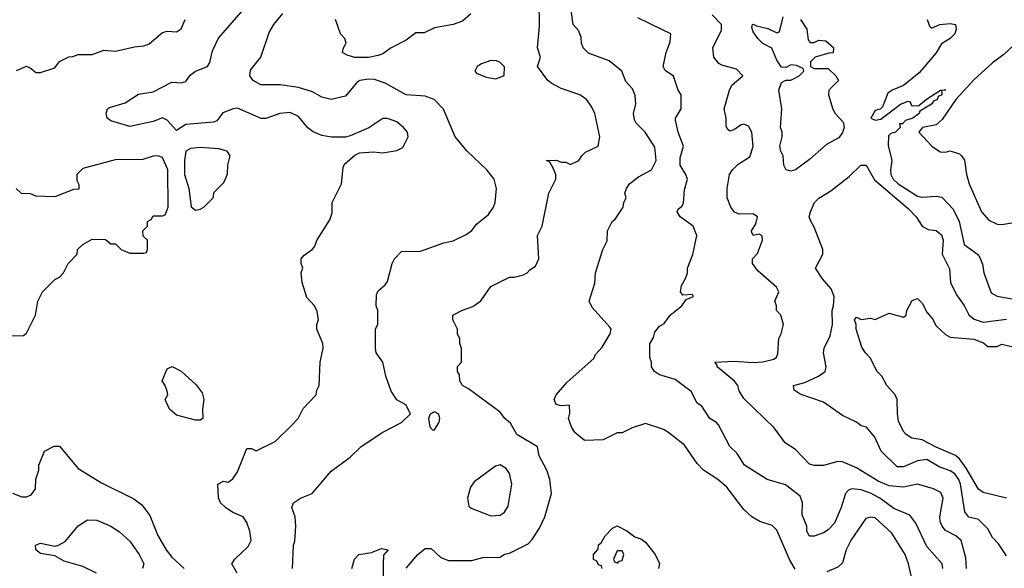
# Model space of a CAD drawing. Header units: inches. Extents: x 2348341 to 2479810, y 460419 to 613669.
# Tile 213 of 256: x 2387261 to 2391461, y 516191 to 518530. Entities that reach past the tile are written whole.
import ezdxf

# ---------------------------------------------------------------- set-up
doc = ezdxf.new("R2010")
doc.units = ezdxf.units.IN
doc.header["$MEASUREMENT"] = 0
doc.layers.add('C3581', color=7, linetype='Continuous')
doc.layers.add('C3591', color=7, linetype='Continuous')

msp = doc.modelspace()

# ---------------------------------------------------------------- linework, layer by layer
at = {"layer": 'C3581', "color": 2}
for points, elevation in [([(2388188, 516170), (2388166, 516210), (2388178, 516230), (2388235.5, 516284.5), (2388248.7, 516310), (2388242, 516350), (2388230, 516386), (2388214, 516410), (2388170, 516428.7), (2388138, 516450), (2388118, 516470), (2388108.4, 516491.6), (2388106, 516550), (2388130, 516562), (2388150, 516558), (2388170, 516572), (2388190, 516602), (2388230, 516702), (2388250, 516702), (2388270, 516692), (2388350, 516732), (2388420.4, 516799.6), (2388448, 516830), (2388470, 516872), (2388526, 516930), (2388528, 516950), (2388538, 516970), (2388542, 517070), (2388555.3, 517130), (2388554, 517150), (2388528.7, 517210), (2388528, 517230), (2388535.3, 517250), (2388530, 517286), (2388518, 517310), (2388485.2, 517345.2), (2388465.2, 517410), (2388462, 517450), (2388468.7, 517470), (2388462, 517490), (2388462, 517510), (2388473.6, 517526.4), (2388508, 517550), (2388518, 517562), (2388529.1, 517590.9), (2388583.1, 517676.9), (2388593.6, 517706.4), (2388594, 517750), (2388633.2, 517830), (2388640.2, 517899.8), (2388645.6, 517914.4), (2388690, 517952), (2388710, 517962), (2388770, 517966), (2388810, 517962.8), (2388870, 517972), (2388894.6, 517985.4), (2388918, 518030), (2388915.3, 518050), (2388898, 518070), (2388870, 518094), (2388830, 518108.7), (2388810, 518108), (2388750.7, 518069.3), (2388670, 518034), (2388650, 518028.7), (2388590.9, 518029.1), (2388550, 518036), (2388512.3, 518052.3), (2388489.5, 518069.5), (2388450, 518117.2), (2388414.8, 518134.8), (2388370, 518129.3), (2388310, 518109.2), (2388290.7, 518109.3), (2388190, 518152.3), (2388170.7, 518149.3), (2388127.7, 518132.3), (2388101, 518099), (2388087.1, 518092.9), (2387970, 518083.7), (2387930, 518057.2), (2387890, 518100.9), (2387870, 518111.8), (2387830, 518096.3), (2387730, 518074.5), (2387650, 518099.3), (2387634, 518110), (2387629.1, 518130.9), (2387635.3, 518150), (2387644.1, 518155.9), (2387710, 518176), (2387768, 518212), (2387830, 518221.6), (2387910, 518264), (2387950, 518261), (2387970, 518266.8), (2387987.3, 518292.7), (2388010, 518310.8), (2388062, 518330), (2388072.5, 518347.5), (2388083.2, 518396.8), (2388109.5, 518450.5), (2388264, 518630)], 102), ([(2388910, 516191), (2388959.3, 516250), (2388990, 516274.8), (2389015.3, 516275.3), (2389056.9, 516236.9), (2389090, 516224.7), (2389190, 516224.7), (2389236.9, 516236.9), (2389310, 516238), (2389329.3, 516250.7), (2389350, 516256), (2389430, 516296), (2389446.8, 516313.2), (2389478.4, 516361.6), (2389501.2, 516410), (2389528.7, 516510), (2389522, 516570), (2389508.7, 516610), (2389477.2, 516670), (2389469, 516709), (2389380.9, 516760.9), (2389354, 516810), (2389329.5, 516829.5), (2389310, 516857.2), (2389175.5, 516955.5), (2389149, 516970), (2389138, 516990), (2389136.4, 517016.4), (2389128, 517030), (2389128.4, 517051.6), (2389146, 517070), (2389146, 517130), (2389138, 517150), (2389138, 517170), (2389128.9, 517188.9), (2389128, 517210), (2389108, 517250), (2389108, 517270), (2389150, 517291.3), (2389193.6, 517306.4), (2389228.4, 517331.6), (2389270, 517392), (2389350, 517432), (2389370, 517432), (2389410, 517442), (2389426, 517450), (2389436.4, 517463.6), (2389460.4, 517479.6), (2389475.3, 517510), (2389469.2, 517610), (2389489, 517650), (2389518, 517790), (2389548, 517850), (2389548, 517870), (2389536.4, 517896.4), (2389522, 517922), (2389508, 517930), (2389550, 517931), (2389570, 517922), (2389590, 517922), (2389610, 517912), (2389646, 517930), (2389658, 517950), (2389674.6, 517965.4), (2389728, 517990), (2389735.3, 518030), (2389714, 518130), (2389700.2, 518160.2), (2389679, 518190), (2389649.4, 518209.4), (2389570, 518236), (2389530, 518257.2), (2389514, 518270), (2389469.2, 518330), (2389482, 518370), (2389469.3, 518410), (2389478.4, 518501.6), (2389477, 518610)], 94), ([(2390000, 516785.3), (2389930, 516808), (2389874, 516790), (2389830, 516768.7), (2389810, 516768), (2389750, 516738), (2389670, 516735.3), (2389629.3, 516769.3), (2389614.6, 516794.6), (2389602, 516830), (2389607.3, 516852.7), (2389606, 516886), (2389570, 516884), (2389549, 516890), (2389541.2, 516910), (2389549.4, 516930.6), (2389595.9, 516984.1), (2389710, 517086), (2389717.2, 517102.8), (2389745.6, 517134.4), (2389779, 517190), (2389784, 517210), (2389778.6, 517218.6), (2389703.2, 517303.2), (2389689.3, 517330), (2389713.6, 517406.4), (2389717.2, 517450), (2389748.7, 517550), (2389767.3, 517587.3), (2389768, 517630), (2389788, 517670), (2389800.4, 517679.6), (2389835.3, 517730), (2389838, 517750), (2389848, 517770), (2389842, 517790), (2389849, 517810), (2389862, 517830), (2389900.1, 517859.9), (2389955.3, 517890), (2389975.3, 517930), (2389970, 517986), (2389928.7, 518050), (2389890, 518088.7), (2389883.2, 518103.2), (2389879.3, 518130), (2389889.3, 518170.7), (2389886.3, 518206.3), (2389874.5, 518234.5), (2389846.8, 518266.8), (2389829, 518310), (2389774.8, 518354.8), (2389686.6, 518386.6), (2389664, 518410), (2389657.2, 518430), (2389656, 518456), (2389644, 518484), (2389622, 518510), (2389613.2, 518570)], 90), ([(2387247.3, 518312.7), (2387290, 518332), (2387310, 518322), (2387330, 518304.7), (2387350, 518304.7), (2387410, 518324.7), (2387430, 518351.3), (2387470, 518372), (2387487.3, 518372.7), (2387510, 518382), (2387570, 518382), (2387620.2, 518399.8), (2387670, 518396), (2387750, 518414.8), (2387790, 518418.8), (2387812.5, 518427.5), (2387870, 518474.8), (2387890, 518480.7), (2387930, 518478), (2387949.3, 518490.7), (2387966.6, 518530)], 106), ([(2388424, 516190), (2388428.7, 516290), (2388434, 516306), (2388439, 516370), (2388435.3, 516410), (2388422, 516450), (2388428, 516470), (2388458, 516490), (2388508, 516510), (2388590, 516604.7), (2388670, 516664.7), (2388718, 516710), (2388809.1, 516770.9), (2388890, 516812), (2388928, 516850), (2388908.4, 516888.4), (2388869.2, 516909.2), (2388845.6, 516945.6), (2388822, 517010), (2388809.1, 517069.1), (2388782, 517110), (2388778, 517130), (2388778, 517210), (2388788.4, 517231.6), (2388788.7, 517290), (2388782, 517310), (2388783.1, 517356.9), (2388790, 517374), (2388820.4, 517399.6), (2388830, 517414), (2388849, 517490), (2388859, 517510), (2388890, 517542), (2388970, 517542.8), (2389070, 517578.8), (2389110, 517586.8), (2389165.6, 517614.4), (2389189.1, 517630.9), (2389210, 517658), (2389260.2, 517699.8), (2389282, 517730), (2389288.9, 517751.1), (2389294, 517810), (2389284, 517850), (2389254, 517890), (2389169.5, 517969.5), (2389119, 518030), (2389068.9, 518148.9), (2389028.9, 518188.9), (2388990, 518204), (2388910, 518209.2), (2388819.7, 518259.7), (2388774.2, 518274.2), (2388750, 518275.6), (2388712, 518270), (2388698.5, 518261.5), (2388650, 518204), (2388589.1, 518189.1), (2388550, 518199), (2388510, 518222.7), (2388450, 518240.9), (2388372.3, 518252.3), (2388290, 518252.7), (2388257.2, 518270), (2388242.7, 518290), (2388244.8, 518315.2), (2388289, 518370), (2388325.4, 518474.6), (2388345.2, 518510), (2388383.3, 518556.7)], 98), ([(2389185.4, 518554.6), (2389150, 518524), (2389110, 518508.7), (2389030, 518495.3), (2388986, 518474), (2388950, 518473.2), (2388910, 518442.7), (2388844.7, 518410), (2388810, 518384), (2388790, 518377.2), (2388749.1, 518369.1), (2388690, 518369.3), (2388658, 518378), (2388638, 518390), (2388642, 518410), (2388654, 518430), (2388648, 518450), (2388628.7, 518470), (2388608, 518530)], 94), ([(2390000, 518488.5), (2389898, 518538)], 86), ([(2387170, 517182), (2387276.4, 517183.6), (2387290, 517194), (2387328, 517270), (2387338, 517330), (2387358, 517370), (2387410, 517422), (2387430, 517432), (2387448, 517450), (2387468, 517490), (2387506, 517530), (2387508, 517550), (2387530, 517572), (2387570, 517594), (2387627.3, 517592.7), (2387650, 517574), (2387670, 517574), (2387694, 517550), (2387730, 517534), (2387790, 517534), (2387802, 517538), (2387806, 517550), (2387806, 517590), (2387787.3, 517607.3), (2387786, 517630), (2387806, 517650), (2387806, 517670), (2387822, 517678), (2387830, 517694), (2387870, 517694), (2387882, 517698), (2387894, 517730), (2387892.8, 517890), (2387870, 517942), (2387850, 517949), (2387830, 517948.7), (2387786.4, 517933.6), (2387667.5, 517932.5), (2387530, 517895.3), (2387504.7, 517870), (2387504.7, 517844.7), (2387512.7, 517827.3), (2387512.7, 517807.3), (2387490, 517806), (2387410, 517775.3), (2387330, 517778), (2387307.3, 517787.3), (2387268.4, 517788.4), (2387246, 517810)], 106), ([(2390000, 517012.5), (2389990, 517015.3), (2389968, 517030), (2389955.3, 517050), (2389955.3, 517070), (2389948, 517090), (2389948.4, 517148.4), (2389964.7, 517175.3), (2389970, 517198), (2389990, 517222.8), (2390000, 517228.8)], 86), ([(2387230, 516511), (2387270, 516496), (2387290, 516496), (2387310, 516504.7), (2387328.7, 516530), (2387329.1, 516570.9), (2387342, 516610), (2387342, 516630), (2387366, 516690), (2387408.4, 516711.6), (2387430, 516712), (2387510, 516616), (2387610, 516556), (2387747.5, 516487.5), (2387781.4, 516461.4), (2387815.5, 516415.5), (2387850, 516331.3), (2387884.9, 516270), (2387910, 516238.8), (2387962, 516190)], 102), ([(2387588, 516170), (2387530, 516199), (2387450, 516221.2), (2387410, 516244), (2387350, 516254), (2387329, 516270), (2387328, 516290), (2387350, 516298.8), (2387410, 516284.7), (2387426, 516290), (2387454.6, 516305.4), (2387510, 516372), (2387550, 516398), (2387590, 516396), (2387650, 516370.8), (2387687.1, 516347.1), (2387730, 516306), (2387770.8, 516250), (2387791, 516210), (2387784.7, 516190)], 98), ([(2389746, 516190), (2389742, 516202), (2389730, 516206), (2389722, 516222), (2389708.4, 516228.4), (2389708.7, 516250), (2389728, 516272), (2389729.1, 516290.9), (2389740.4, 516299.6), (2389758, 516330), (2389790, 516362), (2389810, 516372), (2389850, 516351.3), (2389884.9, 516324.9), (2389910, 516317.3), (2389930, 516302.8), (2389971.3, 516250), (2389990, 516212), (2389986, 516190)], 90), ([(2388678, 516190), (2388688.7, 516230), (2388708, 516250), (2388762, 516258), (2388804.7, 516275.3), (2388832, 516270), (2388812.7, 516247.3), (2388811.1, 516208.9), (2388811.3, 516150)], 94)]:
    msp.add_lwpolyline(points, dxfattribs=dict(at, elevation=elevation))
for points, elevation in [([(2389270, 518355.3), (2389230, 518342), (2389212, 518330), (2389202, 518310), (2389210, 518302), (2389250, 518284.7), (2389290, 518278), (2389310, 518284.7), (2389328, 518292), (2389328.4, 518328.4), (2389310, 518348), (2389294.6, 518354.6)], 98), ([(2388030, 517985.2), (2387990, 517980.9), (2387970, 517969), (2387963.2, 517930), (2387963.1, 517870), (2387982.4, 517810), (2387991.6, 517731.6), (2388010, 517718), (2388030, 517722), (2388046, 517730), (2388086, 517770), (2388090, 517794), (2388130, 517834), (2388138, 517850), (2388147.3, 517872.7), (2388148, 517910), (2388158, 517950), (2388146, 517970), (2388110, 517979)], 106), ([(2388010, 516822), (2387930, 516843.7), (2387899.3, 516870), (2387882, 516910), (2387893.2, 516930), (2387890, 516946), (2387882, 516970), (2387868.7, 516990), (2387890, 517042), (2387911.1, 517051.1), (2387950, 517031.3), (2388013.2, 516973.2), (2388039.1, 516939.1), (2388046.8, 516910), (2388041, 516870), (2388042, 516830), (2388030, 516822)], 102), ([(2389030, 516858), (2389011.6, 516848.4), (2389004.7, 516830), (2389010, 516794), (2389022, 516782), (2389030, 516782), (2389050, 516814), (2389053.2, 516830), (2389048.4, 516848.4)], 98), ([(2389310, 516632.7), (2389290, 516626), (2389199.8, 516560.2), (2389183, 516537), (2389170.7, 516490), (2389176, 516456), (2389187.1, 516447.1), (2389270, 516414.8), (2389310, 516418), (2389329.2, 516430.8), (2389344.7, 516455.3), (2389359.5, 516550), (2389350, 516595.3), (2389335.9, 516615.9)], 98), ([(2389830, 516266), (2389810, 516266), (2389794, 516230), (2389798, 516218), (2389810, 516214), (2389818, 516222), (2389830, 516224.7), (2389838, 516250)], 90)]:
    msp.add_lwpolyline(points, close=True, dxfattribs=dict(at, elevation=elevation))
at = {"layer": 'C3591', "color": 2}
for points, elevation in [([(2391299.5, 516190), (2391296.2, 516236.2), (2391276, 516310), (2391254, 516330), (2391210, 516352.7), (2391195.1, 516370), (2391187, 516390), (2391185.1, 516410), (2391199.3, 516490), (2391190, 516514), (2391158, 516530), (2391090, 516549.2), (2391030, 516536.2), (2390970, 516542), (2390922.4, 516562.4), (2390830, 516619.5), (2390770, 516645.2), (2390750, 516646), (2390689, 516629), (2390650, 516628.7), (2390630, 516635.3), (2390570, 516698), (2390525.6, 516725.6), (2390479, 516790), (2390350, 516915.3), (2390330, 516948), (2390324, 516970), (2390310, 516988.7), (2390235.3, 517050), (2390236.4, 517056.4), (2390226, 517070), (2390310, 517074.4), (2390390, 517067.7), (2390430, 517071), (2390478, 517082), (2390488.9, 517091.1), (2390494.6, 517105.4), (2390499, 517170), (2390509, 517190), (2390519, 517230), (2390508, 517270), (2390488.7, 517290), (2390488.7, 517310), (2390482, 517330), (2390499, 517370), (2390489.3, 517390), (2390410, 517459.5), (2390387, 517490), (2390387, 517510), (2390407.5, 517532.5), (2390429, 517590), (2390428.4, 517608.4), (2390415.3, 517615.3), (2390389.3, 517609.3), (2390383.1, 517623.1), (2390382, 517630), (2390400.2, 517659.8), (2390408, 517690), (2390390, 517702), (2390330, 517701.2), (2390310, 517709.2), (2390294, 517730), (2390279, 517770), (2390279, 517810), (2390289, 517870), (2390301.2, 517890), (2390325.6, 517914.4), (2390375.5, 517944.5), (2390388.9, 517988.9), (2390384, 518050), (2390370, 518075.3), (2390350, 518084), (2390338, 518082), (2390310, 518062), (2390290, 518055.3), (2390281.2, 518061.2), (2390274.6, 518074.6), (2390274, 518110), (2390266, 518150), (2390288.7, 518230), (2390298, 518250), (2390346, 518290), (2390319, 518319), (2390256, 518336), (2390243.2, 518343.2), (2390222, 518370), (2390218, 518410), (2390254.6, 518485.4), (2390254, 518510), (2390214, 518550)], 82), ([(2390592, 518530), (2390618, 518490), (2390623.6, 518443.6), (2390632.7, 518432.7), (2390650, 518432), (2390670, 518442), (2390699.6, 518439.6), (2390731.6, 518411.6), (2390730, 518388), (2390712.7, 518387.3), (2390654, 518370), (2390634, 518350), (2390634, 518330), (2390650, 518322), (2390710, 518322), (2390742, 518290), (2390754, 518270), (2390712, 518230), (2390711, 518210), (2390728.6, 518148.6), (2390739.1, 518130), (2390773.3, 518093.3), (2390776.9, 518070), (2390770, 518049.4), (2390754.3, 518025.7), (2390702.7, 517997.2), (2390630, 517934), (2390570, 517889.6), (2390550, 517883.7), (2390529.5, 517889.5), (2390520.9, 517910), (2390517, 517950), (2390507, 517970), (2390503.7, 517990), (2390512.7, 518030), (2390512.7, 518050), (2390506.6, 518070), (2390512, 518150), (2390499.5, 518230), (2390510, 518262), (2390528.4, 518271.6), (2390550, 518272), (2390562, 518278), (2390586, 518290), (2390606, 518310), (2390602, 518322), (2390574.6, 518334.6), (2390550, 518338), (2390530, 518326), (2390510, 518328), (2390490, 518358), (2390468.7, 518408.7), (2390430, 518429), (2390409.4, 518449.4), (2390390, 518478), (2390383.1, 518496.9), (2390386, 518510), (2390390, 518511.3), (2390403.6, 518503.6), (2390451.6, 518491.6), (2390490, 518474), (2390502, 518478), (2390518, 518542)], 78), ([(2391131.3, 518530), (2391142, 518502), (2391150, 518494), (2391186, 518510), (2391230, 518514), (2391252, 518510), (2391256, 518490), (2391250, 518469.2), (2391230, 518449.3), (2391193.4, 518426.6), (2391170, 518389.2), (2391096.9, 518303.1), (2391030.5, 518249.5), (2390982, 518230), (2390964, 518216), (2390941, 518159), (2390931.1, 518148.9), (2390910, 518142), (2390892, 518110), (2390910, 518101), (2390934, 518106), (2391018, 518170), (2391050, 518182), (2391059.6, 518179.6), (2391064.7, 518164.7), (2391070, 518162), (2391096.4, 518163.6), (2391128.4, 518191.6), (2391188, 518230), (2391210.8, 518230.8), (2391192.7, 518227.3), (2391194.8, 518210), (2391178, 518202), (2391174, 518190), (2391158, 518182), (2391150.7, 518170), (2391100.5, 518139.5), (2391097.3, 518130), (2391070.7, 518110), (2391039.6, 518100.4), (2391026, 518086), (2391014, 518086), (2391016, 518070), (2390996, 518050), (2390976, 518044), (2390966, 518034), (2390965.8, 517994.2), (2390980.7, 517930), (2390974.9, 517890), (2390977.1, 517870), (2390986, 517850), (2391008, 517830), (2391090, 517778), (2391110, 517773), (2391170, 517777.3), (2391193.7, 517773.7), (2391242, 517722), (2391268, 517670), (2391290, 517571.3), (2391346, 517530), (2391355.9, 517515.9), (2391367.5, 517487.5), (2391374, 517450), (2391405.2, 517365.2), (2391430.6, 517350.6), (2391510, 517336.3)], 82), ([(2390000, 517228.8), (2390010, 517234.8), (2390036, 517270), (2390085.2, 517310), (2390103.1, 517336.9), (2390135.3, 517350), (2390130, 517358), (2390090, 517355.3), (2390079, 517370), (2390083.2, 517396.8), (2390102, 517430), (2390109.1, 517450.9), (2390109.3, 517470), (2390131.8, 517528.2), (2390148.7, 517610), (2390133.2, 517650), (2390078, 517690), (2390065.2, 517710), (2390070, 517722), (2390085.2, 517734.8), (2390092.3, 517747.7), (2390096, 517804), (2390109.2, 517850), (2390102.7, 517870), (2390077.4, 517910), (2390078.5, 517941.5), (2390092.7, 517990), (2390069.4, 518050), (2390058, 518102), (2390058, 518110), (2390082, 518150), (2390082, 518210), (2390069, 518230), (2390048.9, 518288.9), (2390013.6, 518313.6), (2390005.2, 518330), (2390019, 518390), (2390035.3, 518435.3), (2390038, 518470), (2390000, 518488.5)], 86), ([(2391500.2, 518419.8), (2391458.7, 518381.3), (2391410, 518346.3), (2391330, 518272.8), (2391253.4, 518190), (2391196.3, 518103.7), (2391170, 518082), (2391112, 518070), (2391096, 518050), (2391152, 517990), (2391186.4, 517966.4), (2391210, 517964.7), (2391230, 517971.3), (2391270, 517958), (2391278, 517950), (2391290.7, 517930.7), (2391299.1, 517870), (2391310.5, 517830.5), (2391364, 517710), (2391394.6, 517674.6), (2391430, 517658), (2391450, 517657.1), (2391510, 517666.8)], 86), ([(2391470, 516244), (2391435.5, 516295.5), (2391410, 516322), (2391390, 516359), (2391350, 516399), (2391310, 516409.2), (2391292.3, 516432.3), (2391273.7, 516550), (2391266.6, 516570), (2391250, 516593.3), (2391230, 516606), (2391183.1, 516623.1), (2391130, 516654.7), (2391090, 516649.6), (2391030, 516623.7), (2391004.1, 516624.1), (2390935.3, 516690), (2390908.7, 516750), (2390872.5, 516792.5), (2390850, 516799), (2390830, 516814), (2390770, 516842), (2390690, 516899), (2390590, 516934), (2390564, 516950), (2390562, 516970), (2390610, 516982.8), (2390668.7, 517010), (2390697.2, 517030), (2390701.2, 517050), (2390689.2, 517110), (2390692.7, 517130), (2390718.3, 517181.7), (2390727.6, 517230), (2390726, 517290), (2390732.3, 517310), (2390735.1, 517350), (2390722.5, 517382.5), (2390684.5, 517424.5), (2390655.3, 517470), (2390686.6, 517530), (2390686, 517550), (2390650, 517646), (2390633.6, 517673.6), (2390629, 517690), (2390634.5, 517710), (2390651.6, 517750), (2390670, 517768.4), (2390720.1, 517799.9), (2390798.8, 517861.2), (2390849.3, 517910), (2390870.8, 517910), (2390907.1, 517847.1), (2391050, 517725.5), (2391084, 517690), (2391111, 517650), (2391135.5, 517635.5), (2391170, 517630.5), (2391192.8, 517612.8), (2391199.5, 517590), (2391195.5, 517530), (2391227.5, 517467.5), (2391231, 517410), (2391256.8, 517356.8), (2391290, 517311.3), (2391310, 517271.3), (2391332.8, 517252.8), (2391370, 517240.5), (2391470, 517252.4)], 78), ([(2391469.4, 516489.4), (2391370, 516514), (2391350, 516529), (2391298.5, 516618.5), (2391270, 516658), (2391252.5, 516672.5), (2391170, 516707), (2391110, 516739.3), (2391066.3, 516746.3), (2391041.5, 516761.5), (2391030, 516774), (2391010, 516818), (2391004.5, 516850), (2391004, 516910), (2390995.3, 516930), (2390959, 516970), (2390938, 517010), (2390918, 517030), (2390888.9, 517088.9), (2390868, 517110), (2390853.6, 517133.6), (2390829, 517210), (2390828.7, 517230), (2390822, 517250), (2390830, 517262), (2390850, 517252), (2390890, 517258), (2390910, 517252), (2390970, 517278), (2391030, 517261), (2391042, 517270), (2391045.2, 517290), (2391067.2, 517332.8), (2391090, 517341), (2391110, 517321), (2391130, 517282.8), (2391154, 517254), (2391170, 517224.9), (2391210, 517188), (2391230, 517176.3), (2391330, 517168.4), (2391372.3, 517152.3), (2391390, 517136), (2391430, 517136), (2391450, 517146), (2391570, 517118.7)], 74), ([(2391198, 516190), (2391196, 516210), (2391130, 516284), (2391083.6, 516383.6), (2391057, 516417), (2390990, 516446.6), (2390929.7, 516489.7), (2390890, 516511.3), (2390850, 516525.1), (2390810, 516529.3), (2390796.3, 516523.7), (2390782.8, 516510), (2390764.9, 516450), (2390736.1, 516383.9), (2390710, 516355.3), (2390690, 516342), (2390650, 516328), (2390630, 516328), (2390618, 516350), (2390618, 516370), (2390599, 516419), (2390599.3, 516470), (2390590, 516499), (2390527.5, 516547.5), (2390449.7, 516569.6), (2390352.7, 516630), (2390321, 516681), (2390289.4, 516710), (2390242, 516802), (2390232.7, 516812.7), (2390204, 516830), (2390170, 516882), (2390150, 516895.3), (2390124.7, 516944.7), (2390056.5, 516996.5), (2390000, 517012.5)], 86), ([(2390567.9, 516187.9), (2390545.3, 516225.3), (2390490, 516354), (2390470, 516373.2), (2390418, 516390), (2390384, 516410), (2390350, 516442), (2390276.5, 516536.5), (2390238, 516570), (2390178, 516610), (2390150, 516638), (2390096.5, 516716.5), (2390030, 516768.7), (2390010, 516782), (2390000, 516785.3)], 90), ([(2391075.1, 516110), (2391052.3, 516210), (2391038, 516250), (2390981, 516341), (2390910, 516406), (2390890, 516409.2), (2390870, 516404), (2390807.1, 516312.9), (2390786, 516270), (2390770, 516214), (2390750, 516196), (2390704.1, 516175.9)], 90)]:
    msp.add_lwpolyline(points, dxfattribs=dict(at, elevation=elevation))

doc.saveas('drawing.dxf')
